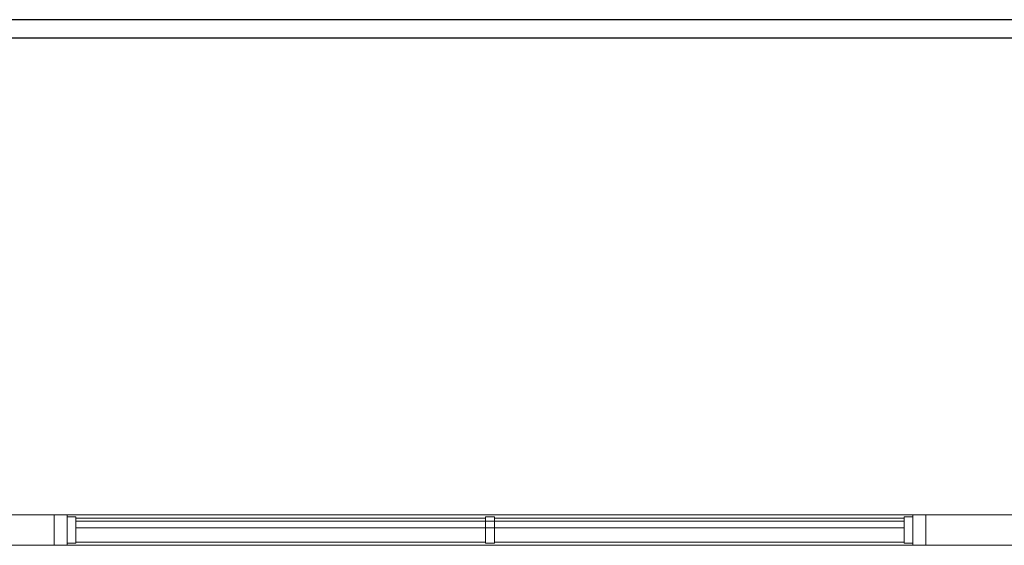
# Model space of a CAD drawing. Header units: millimetres. Extents: x 4480191 to 4481199, y -30324204 to -30323479.
# Tile 218 of 243: x 4480209.63 to 4480214.14, y -30323781.86 to -30323779.45. Entities that reach past the tile are written whole.
import ezdxf

# ---------------------------------------------------------------- set-up
doc = ezdxf.new("R2010")
doc.units = ezdxf.units.MM
for name, color, linetype, lineweight in [('EL-Condutos QD (Teto)', 32, 'Continuous', 25), ('IFC-Janela-Contorno', 142, 'Continuous', 5), ('IFC-Parede padrão-Contorno', 44, 'Continuous', 5)]:
    doc.layers.add(name, color=color, linetype=linetype, lineweight=lineweight)

msp = doc.modelspace()

# ---------------------------------------------------------------- linework, layer by layer
at = {"layer": 'EL-Condutos QD (Teto)'}
for p, q in [((4480210.3721, -30323779.4494), (4480209.3709, -30323779.4494)), ((4480211.3433, -30323779.4494), (4480210.3721, -30323779.4494)), ((4480212.2856, -30323779.4494), (4480211.3433, -30323779.4494)), ((4480213.2, -30323779.4494), (4480212.2856, -30323779.4494)), ((4480214.0876, -30323779.4494), (4480213.2, -30323779.4494)), ((4480214.9495, -30323779.4494), (4480214.0876, -30323779.4494)), ((4480209.3709, -30323779.5327), (4480210.3721, -30323779.5327)), ((4480210.3721, -30323779.5327), (4480211.3433, -30323779.5327)), ((4480211.3433, -30323779.5327), (4480212.2856, -30323779.5327)), ((4480212.2856, -30323779.5327), (4480213.2, -30323779.5327)), ((4480213.2, -30323779.5327), (4480214.0876, -30323779.5327)), ((4480214.0876, -30323779.5327), (4480214.9495, -30323779.5327))]:
    msp.add_line(p, q, dxfattribs=at)
at = {"layer": 'IFC-Janela-Contorno', "color": 8, "lineweight": 5}
for p, q in [((4480209.784, -30323781.7192), (4480209.839, -30323781.7192)), ((4480209.784, -30323781.8592), (4480209.784, -30323781.7345)), ((4480209.839, -30323781.7192), (4480209.844, -30323781.7192)), ((4480209.844, -30323781.7292), (4480209.844, -30323781.7192)), ((4480209.844, -30323781.7192), (4480213.724, -30323781.7192)), ((4480209.844, -30323781.8471), (4480209.844, -30323781.7192)), ((4480209.844, -30323781.7292), (4480209.8468, -30323781.7292)), ((4480209.8468, -30323781.7292), (4480209.884, -30323781.7292)), ((4480209.884, -30323781.7376), (4480209.884, -30323781.7292)), ((4480209.884, -30323781.7342), (4480211.764, -30323781.7342)), ((4480209.884, -30323781.8492), (4480209.884, -30323781.7376)), ((4480211.764, -30323781.8408), (4480211.764, -30323781.7292)), ((4480211.764, -30323781.7292), (4480211.7668, -30323781.7292)), ((4480211.7668, -30323781.7292), (4480211.804, -30323781.7292)), ((4480211.804, -30323781.7376), (4480211.804, -30323781.7292)), ((4480211.804, -30323781.7342), (4480213.684, -30323781.7342)), ((4480211.804, -30323781.8492), (4480211.804, -30323781.7376)), ((4480213.684, -30323781.8408), (4480213.684, -30323781.7292)), ((4480213.684, -30323781.7292), (4480213.6868, -30323781.7292)), ((4480213.6868, -30323781.7292), (4480213.724, -30323781.7292)), ((4480213.724, -30323781.7192), (4480213.7773, -30323781.7192)), ((4480213.724, -30323781.7313), (4480213.724, -30323781.7192)), ((4480213.724, -30323781.7376), (4480213.724, -30323781.7292)), ((4480213.724, -30323781.8592), (4480213.724, -30323781.7313)), ((4480213.7773, -30323781.7192), (4480213.784, -30323781.7192)), ((4480213.784, -30323781.844), (4480213.784, -30323781.7192)), ((4480209.884, -30323781.7492), (4480210.15, -30323781.7492)), ((4480209.884, -30323781.7792), (4480213.418, -30323781.7792)), ((4480210.15, -30323781.7492), (4480213.684, -30323781.7492)), ((4480213.418, -30323781.7792), (4480213.684, -30323781.7792)), ((4480209.784, -30323781.8592), (4480209.7908, -30323781.8592)), ((4480209.7908, -30323781.8592), (4480209.844, -30323781.8592)), ((4480209.844, -30323781.8492), (4480209.844, -30323781.8408)), ((4480209.844, -30323781.8592), (4480209.844, -30323781.8471)), ((4480209.844, -30323781.8492), (4480209.8812, -30323781.8492)), ((4480209.844, -30323781.8592), (4480209.844, -30323781.8492)), ((4480209.844, -30323781.8592), (4480213.724, -30323781.8592)), ((4480209.8812, -30323781.8492), (4480209.884, -30323781.8492)), ((4480209.884, -30323781.8442), (4480211.764, -30323781.8442)), ((4480211.764, -30323781.8492), (4480211.764, -30323781.8408)), ((4480211.764, -30323781.8492), (4480211.8012, -30323781.8492)), ((4480211.8012, -30323781.8492), (4480211.804, -30323781.8492)), ((4480211.804, -30323781.8442), (4480213.684, -30323781.8442)), ((4480213.684, -30323781.8492), (4480213.684, -30323781.8408)), ((4480213.684, -30323781.8492), (4480213.7212, -30323781.8492)), ((4480213.7212, -30323781.8492), (4480213.724, -30323781.8492)), ((4480213.724, -30323781.8592), (4480213.7291, -30323781.8592)), ((4480213.7291, -30323781.8592), (4480213.784, -30323781.8592))]:
    msp.add_line(p, q, dxfattribs=at)
at = {"layer": 'IFC-Parede padrão-Contorno', "color": 8, "lineweight": 5}
for p, q in [((4480209.3386, -30323781.7192), (4480209.784, -30323781.7192)), ((4480209.784, -30323781.7192), (4480210.2392, -30323781.7192)), ((4480209.784, -30323781.844), (4480209.784, -30323781.7192)), ((4480213.3469, -30323781.7192), (4480213.784, -30323781.7192)), ((4480213.784, -30323781.7192), (4480213.844, -30323781.7192)), ((4480213.784, -30323781.8592), (4480213.784, -30323781.7345)), ((4480213.844, -30323781.7192), (4480214.334, -30323781.7192)), ((4480209.3386, -30323781.8592), (4480209.784, -30323781.8592)), ((4480213.784, -30323781.8592), (4480214.274, -30323781.8592))]:
    msp.add_line(p, q, dxfattribs=at)

doc.saveas('drawing.dxf')
